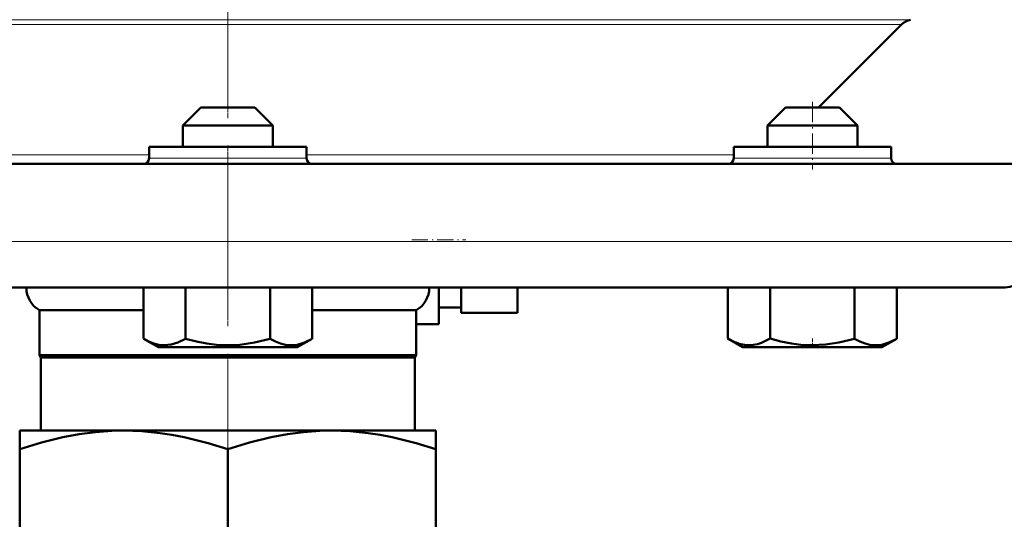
# Model space of a CAD drawing. Extents: x -1351 to 1763, y -1300 to 612.
# Tile 66 of 84: x 1093 to 1180, y -46 to -2. Entities that reach past the tile are written whole.
import ezdxf

# ---------------------------------------------------------------- set-up
doc = ezdxf.new("R2010")
doc.units = 0
doc.linetypes.add('DASHDOT', pattern=[18.5, 12, -3, 0.5, -3])

msp = doc.modelspace()

# ---------------------------------------------------------------- linework, layer by layer
at = {"color": 7, "linetype": 'DASHDOT', "lineweight": 18}
for p, q in [((1111.308, 467.292), (1111.308, -36.997)), ((1111.308, 1.846), (1111.308, -43.942))]:
    msp.add_line(p, q, dxfattribs=at)
at = {"color": 7, "lineweight": 18}
for p, q in [((1050.64, -1.97), (1111.308, -1.97)), ((1051.417, -2.382), (1171.199, -2.382)), ((1111.308, -1.97), (1171.976, -1.97)), ((1066.346, -13.982), (1104.308, -13.982)), ((1118.308, -13.982), (1156.27, -13.982)), ((1111.308, -14.273), (1104.308, -14.273)), ((1118.308, -14.273), (1111.308, -14.273)), ((1169.332, -14.273), (1156.27, -14.273)), ((1170.27, -14.273), (1169.332, -14.273)), ((1038.158, -21.665), (1111.308, -21.665)), ((1111.308, -21.665), (1184.458, -21.665))]:
    msp.add_line(p, q, dxfattribs=at)
at = {"color": 7, "lineweight": 50}
for p, q in [((1163.808, -9.773), (1171.199, -2.382)), ((1108.908, -9.773), (1107.308, -11.373)), ((1109.229, -9.773), (1108.908, -9.773)), ((1113.708, -9.773), (1109.229, -9.773)), ((1113.708, -9.773), (1115.308, -11.373)), ((1160.87, -9.773), (1159.27, -11.373)), ((1163.27, -9.773), (1160.87, -9.773)), ((1165.669, -9.773), (1163.27, -9.773)), ((1165.669, -9.773), (1167.27, -11.373)), ((1165.669, -9.773), (1167.27, -11.373)), ((1107.844, -11.373), (1107.308, -11.373)), ((1107.308, -13.273), (1107.308, -11.373)), ((1115.308, -11.373), (1107.844, -11.373)), ((1115.308, -13.273), (1115.308, -11.373)), ((1163.27, -11.373), (1159.27, -11.373)), ((1159.27, -13.273), (1159.27, -11.373)), ((1167.27, -11.373), (1163.27, -11.373)), ((1167.27, -13.273), (1167.27, -11.373)), ((1167.27, -13.273), (1167.27, -11.373)), ((1111.308, -13.273), (1104.308, -13.273)), ((1104.308, -13.273), (1104.308, -14.273)), ((1118.308, -13.273), (1111.308, -13.273)), ((1118.308, -13.273), (1118.308, -14.273)), ((1169.332, -13.273), (1156.27, -13.273)), ((1156.27, -13.273), (1156.27, -14.273)), ((1170.27, -13.273), (1169.332, -13.273)), ((1170.27, -13.273), (1170.27, -14.273)), ((1170.27, -14.273), (1170.27, -13.273)), ((1037.555, -14.773), (1111.308, -14.773)), ((1111.308, -14.773), (1185.061, -14.773)), ((1042.641, -25.773), (1111.308, -25.773)), ((1103.799, -25.773), (1103.799, -30.303)), ((1107.551, -25.773), (1107.551, -30.307)), ((1111.308, -25.773), (1179.975, -25.773)), ((1115.057, -25.773), (1115.057, -30.309)), ((1118.81, -25.773), (1118.81, -30.307)), ((1130.058, -29.023), (1130.058, -25.773)), ((1132.058, -25.773), (1132.058, -28.023)), ((1137.058, -25.773), (1137.058, -28.023)), ((1155.756, -25.773), (1155.756, -30.301)), ((1159.509, -25.773), (1159.509, -30.303)), ((1167.015, -25.773), (1167.015, -30.307)), ((1170.767, -25.773), (1170.767, -30.309)), ((1170.771, -25.773), (1170.771, -30.307)), ((1094.558, -27.773), (1103.799, -27.773)), ((1094.558, -31.773), (1094.558, -27.773)), ((1118.81, -27.773), (1128.058, -27.773)), ((1128.058, -27.773), (1128.058, -31.773)), ((1132.058, -27.523), (1130.058, -27.523)), ((1132.058, -28.023), (1137.058, -28.023)), ((1130.058, -29.023), (1128.058, -29.023)), ((1105.133, -31.073), (1103.802, -30.305)), ((1117.483, -31.073), (1118.806, -30.309)), ((1157.094, -31.073), (1155.756, -30.301)), ((1169.444, -31.073), (1170.767, -30.309)), ((1105.133, -31.073), (1105.96, -31.073)), ((1105.96, -31.073), (1117.483, -31.073)), ((1157.094, -31.073), (1157.304, -31.073)), ((1157.304, -31.073), (1163.27, -31.073)), ((1163.27, -31.073), (1169.444, -31.073)), ((1094.558, -31.773), (1128.058, -31.773)), ((1094.558, -31.773), (1094.683, -31.99)), ((1094.683, -31.99), (1127.933, -31.99)), ((1094.683, -31.99), (1094.683, -38.473)), ((1127.933, -31.99), (1128.058, -31.773)), ((1127.933, -38.473), (1127.933, -31.99)), ((1092.808, -38.473), (1092.808, -40.126)), ((1092.808, -38.473), (1102.058, -38.473)), ((1102.058, -38.473), (1111.308, -38.473)), ((1111.308, -38.473), (1120.558, -38.473)), ((1120.558, -38.473), (1129.808, -38.473)), ((1129.808, -40.126), (1129.808, -38.473)), ((1092.808, -54.121), (1092.808, -40.126)), ((1111.308, -54.121), (1111.308, -40.126)), ((1129.808, -40.126), (1129.808, -54.121))]:
    msp.add_line(p, q, dxfattribs=at)
at = {"color": 7, "linetype": 'DASHDOT', "lineweight": 18, "ltscale": 0.150015}
msp.add_line((1163.27, -9.273), (1163.27, -15.274), dxfattribs=at)
at = {"color": 7, "linetype": 'DASHDOT', "lineweight": 18, "ltscale": 0.12001}
msp.add_line((1127.658, -21.523), (1132.458, -21.523), dxfattribs=at)
at = {"color": 7, "linetype": 'DASHDOT', "lineweight": 18, "ltscale": 0.023199}
msp.add_line((1163.27, -31.15), (1163.27, -30.223), dxfattribs=at)
at = {"color": 7, "lineweight": 50}
for points in [[(1103.799, -30.303), (1104.278, -30.552), (1104.744, -30.734), (1105.168, -30.839), (1105.679, -30.886)], [(1105.679, -30.886), (1106.262, -30.826), (1106.857, -30.646), (1107.551, -30.307)], [(1107.551, -30.307), (1108.51, -30.556), (1109.442, -30.738), (1110.288, -30.843), (1111.123, -30.888), (1112.381, -30.838), (1113.666, -30.65), (1115.057, -30.309)], [(1115.057, -30.309), (1115.536, -30.558), (1116.002, -30.739), (1116.424, -30.844), (1116.842, -30.888), (1117.471, -30.838), (1118.114, -30.649), (1118.81, -30.307)], [(1156.761, -30.749), (1157.39, -30.871), (1158.012, -30.857), (1158.377, -30.785), (1158.746, -30.668), (1159.509, -30.303)], [(1159.509, -30.303), (1160.469, -30.552), (1161.401, -30.734), (1162.247, -30.839), (1163.27, -30.886)], [(1163.27, -30.886), (1164.436, -30.826), (1165.626, -30.646), (1167.015, -30.307)], [(1167.015, -30.307), (1167.494, -30.556), (1167.96, -30.738), (1168.383, -30.843), (1168.801, -30.888), (1169.43, -30.838), (1170.072, -30.65), (1170.767, -30.309)], [(1092.808, -40.126), (1094.734, -39.536), (1096.651, -39.065), (1098.103, -38.794), (1099.547, -38.604), (1100.986, -38.497), (1102.058, -38.473)], [(1102.058, -38.473), (1103.667, -38.527), (1105.281, -38.687), (1106.345, -38.849), (1107.413, -39.054), (1109.56, -39.586), (1111.308, -40.126)], [(1111.308, -40.126), (1113.234, -39.536), (1115.151, -39.065), (1116.603, -38.794), (1118.047, -38.604), (1119.486, -38.497), (1120.558, -38.473)], [(1120.558, -38.473), (1122.167, -38.527), (1123.781, -38.687), (1124.845, -38.849), (1125.913, -39.054), (1128.06, -39.586), (1129.808, -40.126)]]:
    msp.add_lwpolyline(points, dxfattribs=at)
for centre, radius, start, end in [((1172.26, -3.442), 1.5, 100.92865, 135), ((1103.808, -14.273), 0.5, 270, 360), ((1118.808, -14.273), 0.5, 180.00001, 270), ((1155.77, -14.273), 0.5, 270, 360), ((1170.77, -14.273), 0.5, 180.00001, 270), ((1170.77, -14.273), 0.5, 180.00001, 270), ((1179.975, -21.273), 4.5, 270, 355), ((1095.713, -25.773), 2.309, 180.00001, 240), ((1126.903, -25.773), 2.309, 300, 360), ((1158.186, -26.221), 4.747, 239.2257, 252.53631)]:
    msp.add_arc(centre, radius, start, end, dxfattribs=at)

doc.saveas('drawing.dxf')
